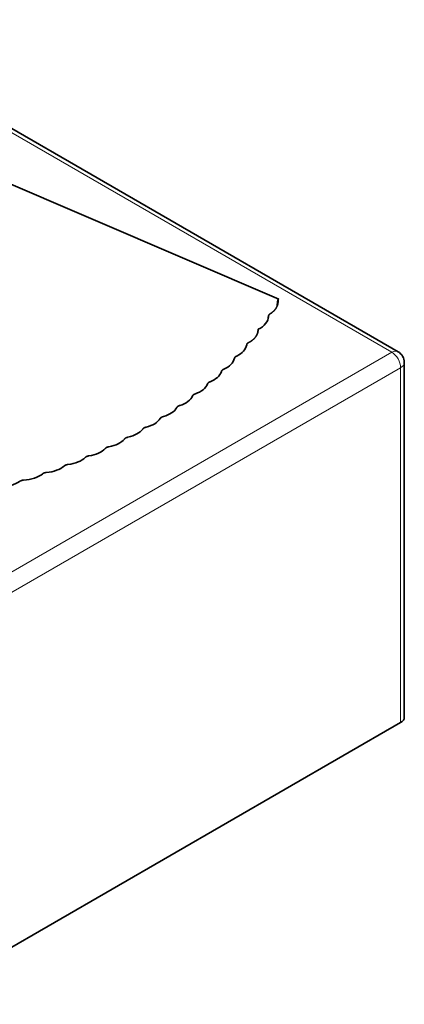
# Model space of a CAD drawing. Header units: millimetres. Extents: x 7 to 415, y 7 to 290.
# Tile 85 of 86: x 396 to 402, y 112 to 128. Entities that reach past the tile are written whole.
import ezdxf

# ---------------------------------------------------------------- set-up
doc = ezdxf.new("R2010")
doc.units = ezdxf.units.MM
doc.layers.add('Sichtbar (ISO)', color=7, linetype='Continuous', lineweight=35)
doc.layers.add('Sichtbar schmal (ISO)', color=7, linetype='Continuous', lineweight=18)

msp = doc.modelspace()

# ---------------------------------------------------------------- linework, layer by layer
at = {"layer": 'Sichtbar (ISO)'}
for p, q in [((392.656, 128.009), (401.785, 122.738)), ((392.542, 126.722), (399.89, 123.572)), ((399.88, 123.566), (399.89, 123.572)), ((399.88, 123.566), (399.88, 123.563)), ((401.885, 122.565), (401.885, 116.931)), ((401.826, 116.849), (296.043, 55.775))]:
    msp.add_line(p, q, dxfattribs=at)
msp.add_arc((401.685, 122.565), 0.2, 0, 60, dxfattribs=at)
for centre, major_axis, ratio, start_param, end_param in [((399.222, 123.4), (-0.5, 0.14), 0.638448, 2.489402, 3.277374), ((398.864, 122.965), (-0.516, 0.127), 0.619206, 2.484617, 3.174735), ((398.669, 122.758), (-0.521, 0.119), 0.610703, 2.439828, 3.124599), ((398.459, 122.559), (-0.527, 0.113), 0.601505, 2.39625, 3.076434), ((398.237, 122.368), (-0.533, 0.107), 0.591767, 2.353834, 3.030203), ((398, 122.184), (-0.539, 0.102), 0.581607, 2.312566, 2.985989), ((397.75, 122.009), (-0.544, 0.098), 0.571129, 2.272418, 2.943836), ((397.487, 121.841), (-0.55, 0.094), 0.560427, 2.233355, 2.903752), ((397.21, 121.682), (0.556, -0.092), 0.549578, 5.337259, 6.007655), ((396.92, 121.53), (0.562, -0.09), 0.538663, 5.300217, 5.971635), ((396.616, 121.385), (0.568, -0.088), 0.527737, 5.264152, 5.937575), ((396.299, 121.249), (0.575, -0.088), 0.516855, 5.229036, 5.905404), ((395.968, 121.12), (0.581, -0.088), 0.50607, 5.194847, 5.875031), ((395.264, 120.886), (-0.594, 0.089), 0.484983, 1.987526, 2.677644), ((395.623, 120.999), (-0.587, 0.088), 0.495429, 2.019981, 2.704752), ((401.685, 116.931), (0.2, 0), 0.57735, 5.497787, 6.283185)]:
    msp.add_ellipse(centre, major_axis=major_axis, ratio=ratio, start_param=start_param, end_param=end_param, dxfattribs=at)
for points, degree in [([(399.757, 123.342), (399.807, 123.372), (399.844, 123.409), (399.87, 123.453), (399.885, 123.504), (399.88, 123.566)], 5), ([(399.872, 123.537), (399.87, 123.515), (399.868, 123.492), (399.867, 123.469)], 3), ([(399.88, 123.563), (399.878, 123.558), (399.876, 123.553), (399.875, 123.548), (399.874, 123.542), (399.872, 123.537)], 5), ([(399.88, 123.563), (399.88, 123.559), (399.88, 123.555), (399.881, 123.551), (399.881, 123.547), (399.881, 123.544)], 5), ([(399.721, 123.26), (399.723, 123.273), (399.725, 123.285), (399.728, 123.298)], 3), ([(399.727, 123.289), (399.726, 123.284), (399.725, 123.279), (399.724, 123.274), (399.723, 123.268), (399.722, 123.263)], 5), ([(399.417, 122.885), (399.471, 122.913), (399.513, 122.948), (399.544, 122.989), (399.563, 123.037), (399.565, 123.095)], 5), ([(399.563, 123.076), (399.562, 123.068), (399.56, 123.06), (399.559, 123.053)], 3)]:
    msp.add_open_spline(points, degree=degree, dxfattribs=at)
for points, weights in [([(399.729, 123.304), (399.729, 123.314), (399.732, 123.322), (399.737, 123.329), (399.745, 123.335), (399.757, 123.342)], [1, 1.03162869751, 1.04744304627, 1.04744304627, 1.03162869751, 1]), ([(399.383, 122.849), (399.384, 122.858), (399.388, 122.866), (399.394, 122.873), (399.404, 122.88), (399.417, 122.885)], [1, 1.03391725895, 1.05087588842, 1.05087588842, 1.03391725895, 1]), ([(399.189, 122.633), (399.191, 122.643), (399.195, 122.651), (399.202, 122.658), (399.212, 122.664), (399.225, 122.669)], [1, 1.03390913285, 1.05086369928, 1.05086369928, 1.03390913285, 1]), ([(398.981, 122.426), (398.983, 122.435), (398.988, 122.443), (398.996, 122.45), (399.006, 122.456), (399.02, 122.461)], [1, 1.0348407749, 1.05226116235, 1.05226116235, 1.0348407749, 1]), ([(398.759, 122.226), (398.762, 122.236), (398.768, 122.244), (398.776, 122.25), (398.786, 122.256), (398.801, 122.261)], [1, 1.03570165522, 1.05355248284, 1.05355248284, 1.03570165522, 1]), ([(398.523, 122.035), (398.527, 122.045), (398.533, 122.053), (398.541, 122.059), (398.553, 122.064), (398.568, 122.069)], [1, 1.03648379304, 1.05472568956, 1.05472568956, 1.03648379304, 1]), ([(398.273, 121.852), (398.278, 121.862), (398.284, 121.869), (398.293, 121.875), (398.305, 121.88), (398.32, 121.885)], [1, 1.03717955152, 1.05576932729, 1.05576932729, 1.03717955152, 1]), ([(398.009, 121.677), (398.015, 121.687), (398.022, 121.694), (398.031, 121.7), (398.043, 121.705), (398.059, 121.708)], [1, 1.03777993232, 1.05666989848, 1.05666989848, 1.03777993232, 1]), ([(397.752, 121.529), (397.747, 121.526), (397.742, 121.523), (397.738, 121.519), (397.735, 121.515), (397.732, 121.51)], [1.0478440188, 1.04782292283, 1.04302797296, 1.0334591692, 1.01911651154, 1]), ([(397.752, 121.529), (397.757, 121.532), (397.762, 121.534), (397.769, 121.536), (397.776, 121.539), (397.784, 121.54)], [1.0478440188, 1.04782292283, 1.04302797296, 1.0334591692, 1.01911651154, 1]), ([(397.495, 121.38), (397.479, 121.377), (397.466, 121.373), (397.456, 121.367), (397.447, 121.36), (397.441, 121.351)], [1, 1.03777993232, 1.05666989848, 1.05666989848, 1.03777993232, 1]), ([(397.192, 121.228), (397.175, 121.225), (397.162, 121.221), (397.151, 121.216), (397.143, 121.209), (397.135, 121.201)], [1, 1.03717955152, 1.05576932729, 1.05576932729, 1.03717955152, 1]), ([(396.875, 121.084), (396.858, 121.081), (396.845, 121.078), (396.834, 121.073), (396.824, 121.066), (396.816, 121.058)], [1, 1.03648379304, 1.05472568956, 1.05472568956, 1.03648379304, 1]), ([(396.543, 120.947), (396.527, 120.945), (396.513, 120.942), (396.502, 120.938), (396.492, 120.931), (396.483, 120.923)], [1, 1.03570165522, 1.05355248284, 1.05355248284, 1.03570165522, 1]), ([(395.839, 120.699), (395.822, 120.698), (395.808, 120.695), (395.797, 120.691), (395.786, 120.686), (395.776, 120.678)], [1, 1.03390913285, 1.05086369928, 1.05086369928, 1.03390913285, 1]), ([(396.198, 120.819), (396.181, 120.818), (396.168, 120.815), (396.156, 120.811), (396.146, 120.805), (396.137, 120.797)], [1, 1.0348407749, 1.05226116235, 1.05226116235, 1.0348407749, 1])]:
    msp.add_rational_spline(points, weights, degree=5, dxfattribs=at)
at = {"layer": 'Sichtbar schmal (ISO)'}
for p, q in [((392.556, 127.999), (401.685, 122.728)), ((401.685, 122.728), (295.902, 61.654)), ((296.043, 61.409), (401.826, 122.483)), ((401.826, 122.483), (401.826, 116.849))]:
    msp.add_line(p, q, dxfattribs=at)
for major_axis, start_param, end_param in [((0.1, 0.173), 0, 0.785398), ((0.1, -0.173), 0.785398, 2.356194), ((0.2, 0), 5.497787, 6.283185)]:
    msp.add_ellipse((401.685, 122.565), major_axis=major_axis, ratio=0.57735, start_param=start_param, end_param=end_param, dxfattribs=at)

doc.saveas('drawing.dxf')
